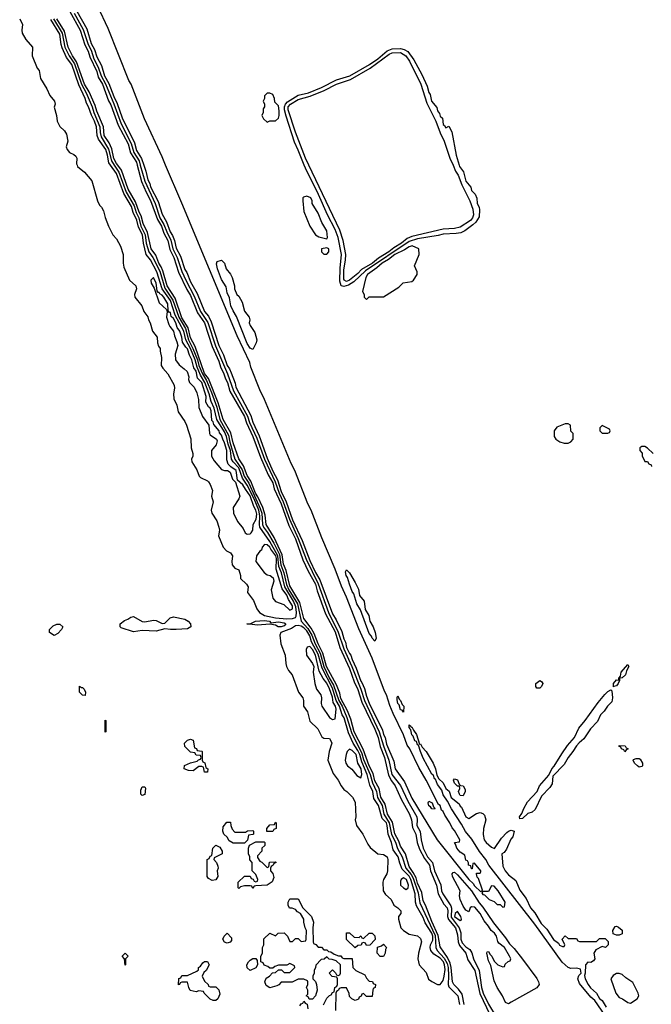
# Model space of a CAD drawing. Header units: inches. Extents: x 2722057 to 2913084, y 892730 to 1030005.
# Tile 98 of 231: x 2773708 to 2778156, y 1014091 to 1021024. Entities that reach past the tile are written whole.
import ezdxf

# ---------------------------------------------------------------- set-up
doc = ezdxf.new("R2010")
doc.units = ezdxf.units.IN
doc.header["$MEASUREMENT"] = 0
doc.layers.add('C7071', color=7, linetype='Continuous')
doc.layers.add('C7072', color=7, linetype='Continuous')

msp = doc.modelspace()

# ---------------------------------------------------------------- linework, layer by layer
at = {"layer": 'C7071', "color": 2}
for points, elevation in [([(2774111.4, 1020000), (2774116, 1019990), (2774164.7, 1019950), (2774216, 1019890), (2774256.3, 1019750), (2774270, 1019718), (2774284, 1019704), (2774298, 1019678), (2774310.5, 1019630.5), (2774334, 1019570), (2774364, 1019510), (2774390, 1019480.7), (2774418.4, 1019430), (2774436.3, 1019370), (2774436.3, 1019310), (2774441.6, 1019281.6), (2774482, 1019190), (2774526, 1019150), (2774530.7, 1019130), (2774516.3, 1019090), (2774518, 1019070), (2774566.8, 1019010), (2774581, 1018970), (2774610, 1018932), (2774614.8, 1018910), (2774626.8, 1018890), (2774642.8, 1018830), (2774674.8, 1018790), (2774677.3, 1018750), (2774684.9, 1018724.9), (2774696, 1018710), (2774696, 1018690), (2774706.8, 1018646.8), (2774704, 1018590), (2774714.8, 1018570), (2774750, 1018531), (2774794.8, 1018450), (2774797.3, 1018430), (2774790.7, 1018390), (2774794.4, 1018354.4), (2774814.8, 1018310), (2774823.5, 1018263.5), (2774870, 1018196), (2774883, 1018170), (2774912.8, 1018072.8), (2774916.3, 1018010), (2774926.8, 1017970), (2774926, 1017950), (2774918.8, 1017930), (2774920.7, 1017910), (2774955.8, 1017855.8), (2774970.6, 1017810.6), (2774980.5, 1017800.5), (2775030, 1017778), (2775038, 1017770), (2775050, 1017752), (2775064.7, 1017710), (2775058, 1017670), (2775070.8, 1017630), (2775056, 1017570), (2775061, 1017550), (2775095.2, 1017495.2), (2775110.8, 1017450), (2775114.8, 1017430), (2775106.8, 1017390), (2775140.7, 1017310), (2775164.7, 1017284.7), (2775191.3, 1017270), (2775206, 1017250), (2775201.6, 1017210), (2775204.9, 1017184.9), (2775223, 1017163), (2775251.3, 1017150), (2775262, 1017110), (2775262, 1017090), (2775306, 1017050), (2775316, 1017030), (2775311.3, 1016990), (2775355.3, 1016935.3), (2775376.8, 1016876.8), (2775396, 1016850), (2775431, 1016830), (2775510, 1016812.4), (2775590, 1016806.1), (2775630, 1016807.6), (2775650, 1016813.7), (2775655.8, 1016824.1), (2775658.2, 1016850), (2775653.5, 1016890), (2775637, 1016930), (2775576.2, 1017030), (2775551.6, 1017130), (2775533.7, 1017173.7), (2775526, 1017250), (2775470, 1017349.8), (2775399.9, 1017450), (2775395.8, 1017470), (2775398.9, 1017530), (2775390.8, 1017570.8), (2775358.1, 1017650), (2775310, 1017745.8), (2775276.5, 1017796.5), (2775250, 1017869), (2775210.6, 1017910), (2775198.9, 1017930), (2775191.6, 1017990), (2775175.9, 1018035.9), (2775164.4, 1018090), (2775150, 1018121.6), (2775095.8, 1018210), (2775078.3, 1018290), (2775056.7, 1018336.7), (2775043.2, 1018390), (2775012.6, 1018470), (2774981, 1018521.1), (2774957.2, 1018577.2), (2774942.4, 1018630), (2774911.5, 1018710), (2774877.9, 1018770), (2774864.3, 1018830), (2774803.8, 1018943.8), (2774770, 1019046.4), (2774711.4, 1019130), (2774673.3, 1019250), (2774630, 1019333.1), (2774599.4, 1019370), (2774579.6, 1019450), (2774573, 1019510), (2774543.7, 1019563.7), (2774533, 1019613), (2774506.2, 1019666.2), (2774496.1, 1019710), (2774441, 1019801), (2774390, 1019940.4), (2774347.5, 1020000)], 18), ([(2774373.6, 1020000), (2774406.7, 1019950), (2774458.4, 1019810), (2774513.6, 1019713.6), (2774527.1, 1019667.1), (2774545.7, 1019630), (2774561.5, 1019570), (2774590.3, 1019510.3), (2774599.5, 1019450), (2774616.9, 1019390), (2774645, 1019350), (2774694, 1019254), (2774730, 1019134.2), (2774787.1, 1019050), (2774827.8, 1018930), (2774874.3, 1018850), (2774895.7, 1018770), (2774927.5, 1018710), (2774958.9, 1018630), (2774968.6, 1018588.6), (2774994.1, 1018530), (2775022.7, 1018482.7), (2775058.2, 1018398.2), (2775095.3, 1018295.3), (2775117.1, 1018210), (2775179, 1018099), (2775188.3, 1018050), (2775223.4, 1017930), (2775275.5, 1017855.5), (2775289.4, 1017810), (2775320.5, 1017760.5), (2775402.4, 1017582.4), (2775412.7, 1017550), (2775418.3, 1017470), (2775425.6, 1017450), (2775453.2, 1017413.2), (2775497.6, 1017337.6), (2775537.4, 1017257.4), (2775546.6, 1017186.6), (2775568.3, 1017130), (2775587.2, 1017047.2), (2775604.3, 1017010), (2775663.5, 1016910), (2775689, 1016790), (2775738.1, 1016738.1), (2775765.7, 1016690), (2775789.5, 1016630), (2775823.3, 1016563.3), (2775849.9, 1016469.9), (2775888.1, 1016390), (2775918.5, 1016338.5), (2775955.1, 1016230), (2775978.7, 1016190), (2776011.4, 1016111.4), (2776044.4, 1016004.4), (2776117.6, 1015857.6), (2776130, 1015816), (2776175.7, 1015710), (2776191.6, 1015650), (2776221.6, 1015590), (2776226.9, 1015546.9), (2776259.9, 1015490), (2776271.1, 1015430), (2776310.4, 1015370), (2776326.9, 1015286.9), (2776353.4, 1015233.4), (2776367.6, 1015187.6), (2776402.4, 1015130), (2776426.7, 1015050), (2776463.9, 1015003.9), (2776478.3, 1014978.3), (2776514.9, 1014874.9), (2776525.8, 1014805.8), (2776634.5, 1014574.5), (2776638.3, 1014490), (2776648, 1014470), (2776696.5, 1014416.5), (2776718.3, 1014378.3), (2776725.9, 1014350), (2776728.6, 1014291.4), (2776724.4, 1014230), (2776730, 1014214.5), (2776794.2, 1014150), (2776805.7, 1014090)], 14), ([(2776837.2, 1014090), (2776823.4, 1014163.4), (2776797.6, 1014197.6), (2776765.1, 1014230), (2776756.1, 1014250), (2776747.2, 1014350), (2776740.2, 1014380.2), (2776719.7, 1014419.7), (2776670, 1014495.1), (2776656, 1014576), (2776610, 1014674), (2776566.3, 1014790), (2776550, 1014819.6), (2776539.2, 1014879.2), (2776510, 1014943.6), (2776500.6, 1014980.6), (2776480, 1015020), (2776450, 1015061.3), (2776423.7, 1015150), (2776390, 1015203.6), (2776379, 1015239), (2776350, 1015292), (2776333, 1015373), (2776297.4, 1015430), (2776281, 1015501), (2776250.9, 1015550), (2776240.2, 1015610), (2776210, 1015665.6), (2776197.4, 1015717.4), (2776170, 1015769.7), (2776126.6, 1015886.6), (2776064.4, 1016010), (2776039.1, 1016099.1), (2776016.6, 1016156.6), (2775970, 1016244.7), (2775961.7, 1016281.7), (2775939.6, 1016339.6), (2775868.1, 1016470), (2775843.5, 1016563.5), (2775809.9, 1016630), (2775781.7, 1016701.7), (2775760.4, 1016740.4), (2775710, 1016806.6), (2775679.5, 1016919.5), (2775610, 1017037.6), (2775585.1, 1017145.1), (2775565.6, 1017190), (2775555.5, 1017255.5), (2775499, 1017379), (2775443.7, 1017470), (2775435.4, 1017535.4), (2775420.9, 1017590), (2775385.6, 1017665.6), (2775369, 1017690), (2775335.7, 1017775.7), (2775310, 1017814.3), (2775283.5, 1017883.5), (2775250, 1017931.8), (2775210, 1018044.2), (2775194.3, 1018114.3), (2775141.4, 1018210), (2775106.2, 1018326.2), (2775037, 1018497), (2775010, 1018532.8), (2774943.6, 1018723.6), (2774910, 1018783), (2774894.3, 1018854.3), (2774850, 1018926), (2774803.7, 1019063.7), (2774747.2, 1019150), (2774716.9, 1019256.9), (2774704.2, 1019284.2), (2774688, 1019310), (2774665.4, 1019365.4), (2774632.8, 1019410), (2774606.8, 1019526.8), (2774576.8, 1019590), (2774563.7, 1019643.7), (2774548.7, 1019670), (2774522.3, 1019742.3), (2774471.8, 1019830), (2774424.5, 1019964.5), (2774398.3, 1020000)], 10), ([(2774535.2, 1020000), (2774564.7, 1019884.7), (2774597.6, 1019810), (2774630, 1019750.3), (2774677.9, 1019617.9), (2774707.5, 1019570), (2774721.8, 1019521.8), (2774750.1, 1019470), (2774765.2, 1019405.2), (2774793.5, 1019350), (2774826.9, 1019246.9), (2774884, 1019124), (2774910, 1019083.1), (2774961.1, 1018961.1), (2775010.1, 1018890), (2775063.8, 1018723.8), (2775110, 1018620.4), (2775121, 1018581), (2775145.8, 1018530), (2775156, 1018496), (2775170.7, 1018470), (2775188.7, 1018408.7), (2775291.2, 1018230), (2775304.7, 1018184.7), (2775350.6, 1018090), (2775403.2, 1017943.2), (2775458.5, 1017818.5), (2775490, 1017762), (2775500.5, 1017720.5), (2775550, 1017614.6), (2775603.7, 1017463.7), (2775650, 1017368.7), (2775702, 1017222), (2775740.3, 1017140.3), (2775791.1, 1017050), (2775803.1, 1017003.1), (2775861.5, 1016841.5), (2775930, 1016712.8), (2775962.5, 1016602.5), (2776030, 1016454.6), (2776062.7, 1016362.7), (2776090, 1016306.7), (2776118, 1016218), (2776210, 1016028.7), (2776231.8, 1015970), (2776246.8, 1015906.8), (2776276.3, 1015830), (2776304.6, 1015704.6), (2776325.4, 1015665.4), (2776352.3, 1015630), (2776395.4, 1015535.4), (2776452.3, 1015430), (2776466.3, 1015390), (2776475.1, 1015335.1), (2776497.8, 1015290), (2776506, 1015230), (2776523.4, 1015183.4), (2776557.5, 1015117.5), (2776593.7, 1015070), (2776601.8, 1015030), (2776642.9, 1014930), (2776655.5, 1014870), (2776695.8, 1014795.8), (2776717.5, 1014770), (2776723.2, 1014750), (2776720.4, 1014710), (2776727.5, 1014687.5), (2776777.2, 1014630), (2776790, 1014581), (2776796, 1014530), (2776804.9, 1014504.9), (2776848.9, 1014450), (2776863.8, 1014403.8), (2776912.6, 1014330), (2776947.4, 1014167.4), (2777041.6, 1013970)], 10), ([(2774556.5, 1020000), (2774588.1, 1019888.1), (2774662, 1019730), (2774695.8, 1019630), (2774723.4, 1019583.4), (2774742.9, 1019530), (2774771.3, 1019471.3), (2774787.4, 1019410), (2774816.4, 1019350), (2774850, 1019251.7), (2774877.2, 1019190), (2774936.8, 1019076.8), (2774981.9, 1018970), (2775031.7, 1018891.7), (2775086.9, 1018726.9), (2775170.5, 1018530.5), (2775214.5, 1018410), (2775312, 1018232), (2775327.1, 1018187.1), (2775376.7, 1018076.7), (2775431.2, 1017930), (2775506.8, 1017770), (2775534.6, 1017690), (2775563.9, 1017630), (2775607.2, 1017507.2), (2775670.1, 1017370.1), (2775724.4, 1017224.4), (2775810.8, 1017050.8), (2775881.7, 1016850), (2775951.7, 1016711.7), (2775990, 1016593.1), (2776045.8, 1016470), (2776110.1, 1016310.1), (2776137.1, 1016230), (2776240.1, 1016010), (2776270.1, 1015910), (2776308.2, 1015810), (2776329.6, 1015709.6), (2776390.7, 1015630.7), (2776441.4, 1015521.4), (2776504.7, 1015410), (2776508.1, 1015390), (2776505.8, 1015350), (2776528.6, 1015308.6), (2776534.2, 1015250), (2776549.5, 1015190), (2776580.6, 1015130), (2776615.2, 1015090), (2776628.3, 1015030), (2776673.3, 1014933.3), (2776679.3, 1014890), (2776687, 1014870), (2776744.3, 1014784.3), (2776748.8, 1014768.8), (2776745.7, 1014705.7), (2776802.6, 1014630), (2776814.4, 1014594.4), (2776814.2, 1014550), (2776823.1, 1014523.1), (2776850, 1014494.8), (2776878, 1014478), (2776892.5, 1014452.5), (2776904.4, 1014410), (2776944, 1014330), (2776961.1, 1014210), (2776972.5, 1014170), (2777010, 1014091.7), (2777063.9, 1014003.9)], 14), ([(2774582.1, 1020000), (2774596.7, 1019956.7), (2774610, 1019896.3), (2774624.3, 1019870), (2774630, 1019847.2), (2774683.1, 1019743.1), (2774710, 1019654.9), (2774742.1, 1019602.1), (2774767.5, 1019530), (2774783.7, 1019503.7), (2774796.9, 1019470), (2774810, 1019414.9), (2774839.8, 1019359.8), (2774870, 1019264.2), (2774884, 1019244), (2774910, 1019178.4), (2774956.8, 1019096.8), (2775008.7, 1018970), (2775036.6, 1018936.6), (2775056.8, 1018896.8), (2775110, 1018730.6), (2775143.4, 1018663.4), (2775168.1, 1018590), (2775185.8, 1018565.8), (2775197.6, 1018537.6), (2775224.7, 1018464.7), (2775230, 1018437.3), (2775336.2, 1018236.2), (2775348.9, 1018190), (2775394.1, 1018094.1), (2775450, 1017937), (2775490, 1017845.7), (2775523.7, 1017783.7), (2775550, 1017703.1), (2775585.1, 1017630), (2775630, 1017503.1), (2775697.8, 1017357.8), (2775750, 1017215.3), (2775790, 1017131.8), (2775820.4, 1017080.4), (2775910, 1016840.3), (2775937.4, 1016797.4), (2775976.2, 1016716.2), (2775990, 1016664.4), (2776001.7, 1016641.7), (2776010, 1016602.4), (2776030, 1016561.7), (2776040.2, 1016550), (2776050, 1016518), (2776078.5, 1016458.5), (2776110, 1016366.7), (2776117.8, 1016357.8), (2776135.1, 1016315.1), (2776150, 1016260.5), (2776170, 1016210.4), (2776262, 1016022), (2776270, 1015990.7), (2776280.7, 1015970), (2776290, 1015923), (2776343.2, 1015803.2), (2776353, 1015750), (2776417.3, 1015657.3), (2776470, 1015543), (2776648.2, 1015250), (2776870, 1014970.8), (2776900.5, 1014940.5), (2776910, 1014924.9), (2776956.4, 1014883.6), (2776966, 1014894), (2776938, 1014978), (2776930, 1014986), (2776926, 1015010), (2776926, 1015014), (2776950, 1015014), (2776956.4, 1015023.6), (2776955.3, 1015030), (2776910, 1015086), (2776898, 1015082), (2776894, 1015046), (2776890, 1015046), (2776886, 1015066), (2776868.7, 1015070), (2776868, 1015088), (2776862, 1015102), (2776850, 1015106), (2776842, 1015142), (2776810, 1015162), (2776785.2, 1015190), (2776778, 1015218), (2776768.9, 1015231.1), (2776806, 1015234), (2776808, 1015250), (2776770, 1015315.3), (2776752.7, 1015332.7), (2776737.2, 1015370), (2776702, 1015422), (2776690, 1015448), (2776679, 1015459), (2776668, 1015490), (2776658, 1015498), (2776570, 1015668.7), (2776518, 1015758), (2776454.5, 1015890), (2776436.2, 1015916.2), (2776410, 1015988.7), (2776338, 1016138), (2776314.7, 1016194.7), (2776291.5, 1016270), (2776276.1, 1016296.1), (2776190, 1016528.7), (2776096.1, 1016736.1), (2776010, 1016959), (2775974.3, 1017034.3), (2775930, 1017154), (2775835.6, 1017375.6), (2775759.5, 1017570), (2775736.3, 1017616.3), (2775644.5, 1017850), (2775619.7, 1017899.7), (2775431.1, 1018350), (2775398.3, 1018418.3), (2775336.6, 1018576.6), (2775329.3, 1018610), (2775239.1, 1018799.1), (2774850, 1019733.2), (2774735.4, 1020000)], 18), ([(2776803.1, 1020000), (2776806.3, 1019990), (2776834, 1019954), (2776850, 1019887.7), (2776885.2, 1019845.2), (2776890, 1019822), (2776914.8, 1019794.8), (2776927.5, 1019767.5), (2776928.9, 1019730), (2776943.8, 1019703.8), (2776946.1, 1019686.1), (2776944.4, 1019635.6), (2776921.3, 1019598.7), (2776900, 1019580), (2776843.2, 1019536.8), (2776815.4, 1019524.6), (2776782.2, 1019517.8), (2776690, 1019514.4), (2776655.9, 1019504.1), (2776510, 1019481.6), (2776450, 1019462.8), (2776143.6, 1019256.4), (2776060.9, 1019179.1), (2776023.9, 1019156.1), (2775990, 1019146.2), (2775970.9, 1019150.9), (2775962.2, 1019182.2), (2775964.3, 1019275.7), (2775974.7, 1019370), (2775950.4, 1019490.4), (2775930, 1019547.8), (2775875.4, 1019650), (2775812.7, 1019792.7), (2775719.9, 1019979.9), (2775711.9, 1020000)], 14), ([(2776759.7, 1020000), (2776778, 1019958), (2776794.7, 1019930), (2776821.1, 1019861.1), (2776877.8, 1019750), (2776899.7, 1019690), (2776903.5, 1019650), (2776896.9, 1019630), (2776882, 1019610), (2776810, 1019562.9), (2776770, 1019553.6), (2776690, 1019549), (2776470, 1019498), (2776436.7, 1019483.3), (2776397.2, 1019450), (2776341.9, 1019418.1), (2776306.7, 1019390), (2776234.9, 1019345.1), (2776192, 1019310), (2776115.4, 1019264.6), (2776090, 1019237.8), (2776030, 1019189.9), (2776010, 1019181.5), (2775993, 1019190), (2775990, 1019197.2), (2775990, 1019262), (2776002.3, 1019330), (2776004.2, 1019370), (2775985.2, 1019470), (2775961.9, 1019541.9), (2775745.2, 1020000)], 10), ([(2778168.7, 1017968.7), (2778130, 1018008), (2778110, 1018018), (2778090, 1018018), (2778074, 1018010), (2778074, 1017990), (2778091.6, 1017971.6), (2778092.7, 1017952.7), (2778110, 1017914), (2778130, 1017914), (2778138, 1017898), (2778154, 1017890), (2778158, 1017878)], 18), ([(2777830, 1014012.7), (2777758, 1014118), (2777730, 1014140.7), (2777650, 1014238), (2777637.6, 1014270), (2777645.8, 1014294.2), (2777662, 1014310), (2777658, 1014338), (2777630, 1014345.2), (2777590, 1014342.4), (2777570.5, 1014349.5), (2777528.2, 1014388.2), (2777335.1, 1014655.1), (2777010.7, 1015070), (2776990, 1015111.3), (2776947.1, 1015167.1), (2776892.9, 1015252.9), (2776848.5, 1015308.5), (2776820.3, 1015360.3), (2776747.8, 1015467.8), (2776720.7, 1015520.7), (2776690, 1015567), (2776679.7, 1015599.7), (2776650, 1015638), (2776636.2, 1015676.2), (2776630, 1015679.3), (2776621, 1015701), (2776610, 1015712.7), (2776550, 1015823.7), (2776529.7, 1015870), (2776516.4, 1015916.4), (2776510, 1015918), (2776501.2, 1015941.2), (2776490, 1015946.6), (2776478.9, 1015978.9), (2776470, 1015989.3), (2776462.7, 1016022.7), (2776455.3, 1016030), (2776456.4, 1016036.4), (2776450, 1016038), (2776450, 1016058), (2776462, 1016050), (2776463.6, 1016043.6), (2776470, 1016044.7), (2776480.4, 1016020.4), (2776502, 1015990), (2776523.6, 1015923.6), (2776530, 1015924.7), (2776541.1, 1015901.1), (2776570.3, 1015870.3), (2776619.3, 1015790), (2776636.4, 1015750), (2776645.5, 1015705.5), (2776659.3, 1015679.3), (2776690.3, 1015650.3), (2776710, 1015611), (2776732.3, 1015592.3), (2776747.3, 1015547.3), (2776802.4, 1015502.4), (2776810, 1015486.8), (2776819.3, 1015479.3), (2776850, 1015411), (2776870, 1015399.1), (2776924.5, 1015435.5), (2776950, 1015440.5), (2776970, 1015434.8), (2776982, 1015422), (2776990.7, 1015390), (2776973, 1015330), (2776972.8, 1015287.2), (2776979.5, 1015250), (2776992.7, 1015230), (2777030, 1015196.4), (2777052.6, 1015187.4), (2777100.1, 1015259.9), (2777138.3, 1015301.7), (2777150, 1015310.6), (2777170, 1015316.3), (2777190.5, 1015310.5), (2777181.6, 1015270), (2777166.3, 1015253.7), (2777137.3, 1015182.7), (2777119.5, 1015160.5), (2777104, 1015150), (2777110, 1015064.7), (2777126.7, 1015030), (2777150, 1015003), (2777202, 1014962), (2777230, 1014894.8), (2777275.6, 1014835.6), (2777304.9, 1014770), (2777335.8, 1014735.8), (2777379.9, 1014659.9), (2777419.1, 1014619.1), (2777467.7, 1014547.7), (2777501.6, 1014521.6), (2777510, 1014507.3), (2777530, 1014498), (2777542, 1014498), (2777548, 1014510), (2777529.2, 1014550.8), (2777550, 1014574), (2777570, 1014554), (2777630, 1014554), (2777638, 1014538), (2777650, 1014534), (2777770, 1014534), (2777790, 1014554), (2777830, 1014554), (2777852.7, 1014532.7), (2777852, 1014510), (2777834, 1014490), (2777810, 1014498), (2777765.4, 1014474.6), (2777752, 1014450), (2777758, 1014410), (2777750, 1014398), (2777730, 1014385.2), (2777710, 1014388), (2777692, 1014370), (2777690.8, 1014310), (2777686, 1014294), (2777690.8, 1014270), (2777710.8, 1014230), (2777728.1, 1014208.1), (2777771, 1014170), (2777790.8, 1014130.8), (2777810, 1014118), (2777838.8, 1014070)], 14), ([(2775847.3, 1014087.3), (2775870, 1014134), (2775890, 1014154), (2775902, 1014158), (2775910, 1014174), (2775922, 1014178), (2775926, 1014210), (2775942, 1014218), (2775946, 1014230), (2775946, 1014270), (2775942, 1014282), (2775907.3, 1014287.3), (2775888, 1014310), (2775910, 1014334), (2775932.7, 1014312.7), (2775938, 1014298), (2775950, 1014294), (2775962, 1014298), (2775966, 1014310), (2775966, 1014370), (2775936.4, 1014396.4), (2775907.3, 1014407.3), (2775888.4, 1014408.4), (2775870, 1014426), (2775851.6, 1014408.4), (2775830, 1014406), (2775792.7, 1014367.3), (2775792, 1014350), (2775782, 1014330), (2775782, 1014310), (2775772, 1014290), (2775772, 1014270), (2775791, 1014251), (2775798, 1014230), (2775802, 1014190), (2775792, 1014150), (2775770, 1014126), (2775747.3, 1014127.3), (2775742, 1014142), (2775726, 1014150), (2775738, 1014162), (2775738, 1014190), (2775728, 1014210), (2775738, 1014230), (2775738, 1014250), (2775735.3, 1014255.3), (2775710, 1014268), (2775670, 1014268), (2775627.3, 1014247.3), (2775550, 1014246), (2775532.7, 1014227.3), (2775519.6, 1014220.4), (2775470, 1014208), (2775444, 1014224), (2775435.3, 1014250), (2775444, 1014276), (2775466, 1014290), (2775487.3, 1014312.7), (2775510, 1014314), (2775530, 1014334), (2775552.7, 1014332.7), (2775570, 1014314), (2775610, 1014314), (2775646, 1014350), (2775642, 1014362), (2775610, 1014378), (2775590, 1014366), (2775530, 1014366), (2775503.6, 1014356.4), (2775490, 1014346), (2775470, 1014346), (2775456.4, 1014356.4), (2775430, 1014366), (2775422, 1014382), (2775406, 1014390), (2775406, 1014430), (2775418, 1014450), (2775418, 1014490), (2775426, 1014510), (2775427.3, 1014552.7), (2775468.4, 1014591.6), (2775510, 1014574), (2775528.4, 1014591.6), (2775570, 1014594), (2775594, 1014570), (2775610, 1014534), (2775630, 1014534), (2775650, 1014554), (2775670, 1014554), (2775690, 1014534), (2775722, 1014538), (2775726, 1014550), (2775728, 1014610), (2775718, 1014630), (2775708, 1014670), (2775708, 1014690), (2775686, 1014730), (2775663.1, 1014743.1), (2775650, 1014758), (2775627.3, 1014767.3), (2775608.7, 1014768.7), (2775598, 1014790), (2775598, 1014810), (2775610, 1014834), (2775670, 1014834), (2775702, 1014770), (2775762, 1014710), (2775778, 1014670), (2775772, 1014630), (2775774, 1014530), (2775778, 1014518), (2775792.7, 1014512.7), (2775810, 1014494), (2775832.7, 1014492.7), (2775850, 1014474), (2775870, 1014474), (2775882, 1014462), (2775899.6, 1014459.6), (2775923.6, 1014443.6), (2775952.7, 1014432.7), (2775970, 1014432), (2775978, 1014418), (2775990, 1014414), (2776050, 1014414), (2776054, 1014350), (2776074, 1014330), (2776138, 1014298), (2776150, 1014274), (2776170, 1014254), (2776192.7, 1014252.7), (2776198, 1014238), (2776214, 1014230), (2776211.6, 1014208.4), (2776198, 1014202), (2776194, 1014190), (2776190, 1014146), (2776150, 1014146), (2776130, 1014166), (2776118, 1014162), (2776112.7, 1014147.3), (2776098, 1014142), (2776092.7, 1014127.3), (2776070, 1014118), (2776046, 1014130), (2776030, 1014146), (2776027.3, 1014167.3), (2776010, 1014206), (2775972.7, 1014207.3), (2775958, 1014202), (2775954, 1014190), (2775938, 1014182), (2775934, 1014170), (2775931.6, 1014048.4)], 14), ([(2775680.4, 1014079.6), (2775690, 1014094), (2775702, 1014098), (2775710, 1014114), (2775718, 1014098), (2775732.7, 1014092.7), (2775738, 1014058)], 14)]:
    msp.add_lwpolyline(points, dxfattribs=dict(at, elevation=elevation))
for points, elevation in [([(2775730, 1019782), (2775706.4, 1019773.6), (2775702, 1019770), (2775702, 1019750), (2775710, 1019674), (2775752, 1019570), (2775792, 1019510), (2775815.3, 1019495.3), (2775870, 1019482), (2775875.3, 1019490), (2775870, 1019538), (2775836.5, 1019596.5), (2775810, 1019662), (2775768, 1019730), (2775768, 1019750), (2775758, 1019770)], 18), ([(2775870, 1019418), (2775834, 1019410), (2775834, 1019390), (2775850, 1019374), (2775870, 1019374), (2775886, 1019390), (2775886, 1019410)], 18), ([(2776471.8, 1019431.8), (2776450, 1019424.5), (2776416.7, 1019403.3), (2776350, 1019371.9), (2776304.9, 1019335.1), (2776260.3, 1019310), (2776223.1, 1019276.9), (2776157.3, 1019230), (2776144.4, 1019210), (2776122, 1019110), (2776134, 1019090), (2776134, 1019070), (2776150, 1019054), (2776168, 1019072), (2776270, 1019072), (2776378.6, 1019141.4), (2776409.1, 1019170.9), (2776470, 1019181), (2776482, 1019190), (2776508, 1019230), (2776508, 1019250), (2776488, 1019290), (2776522, 1019370), (2776518, 1019410)], 18), ([(2775350, 1018702), (2775330, 1018712), (2775310, 1018744.5), (2775235.2, 1018935.2), (2775210, 1018974), (2775193.7, 1019010), (2775186.2, 1019066.2), (2775170, 1019102), (2775162.7, 1019142.7), (2775130, 1019194), (2775100.7, 1019270), (2775094, 1019306), (2775098, 1019322), (2775130, 1019330.8), (2775150.8, 1019310), (2775161, 1019270), (2775192.8, 1019232.8), (2775204, 1019210), (2775221, 1019150), (2775221, 1019130), (2775238, 1019090), (2775250, 1019078), (2775275.2, 1019035.2), (2775290, 1018972), (2775324, 1018930), (2775327.7, 1018910), (2775324.9, 1018890), (2775330, 1018872), (2775362.8, 1018822.8), (2775377.1, 1018770), (2775373.4, 1018750)], 14), ([(2774650, 1019209), (2774631, 1019190), (2774634, 1019170), (2774654.8, 1019134.8), (2774690, 1019031.3), (2774742.8, 1018982.8), (2774746.8, 1018970), (2774742.8, 1018930), (2774758.8, 1018878.8), (2774764.4, 1018864.4), (2774791, 1018830), (2774798, 1018798), (2774815.3, 1018755.3), (2774821, 1018730), (2774803.8, 1018670), (2774804.4, 1018630), (2774830, 1018594), (2774866.9, 1018566.9), (2774886.2, 1018546.2), (2774898.8, 1018510), (2774896, 1018490), (2774902.8, 1018470), (2774937.5, 1018437.5), (2774955.9, 1018395.9), (2774966.8, 1018350), (2774970, 1018294), (2774994.8, 1018230), (2775038.8, 1018170), (2775044, 1018110), (2775050, 1018101), (2775094, 1018070), (2775098, 1018058), (2775091, 1018030), (2775059.1, 1017990), (2775059.5, 1017950), (2775076.9, 1017916.9), (2775130, 1017858), (2775150, 1017851), (2775170.8, 1017850.8), (2775190, 1017838), (2775205.5, 1017790), (2775228.1, 1017768.1), (2775258, 1017670), (2775250.4, 1017649.6), (2775210.7, 1017590), (2775213.4, 1017550), (2775242, 1017490), (2775282, 1017442), (2775296, 1017410), (2775310, 1017400.7), (2775330, 1017404.9), (2775339, 1017410), (2775349.2, 1017430), (2775351.8, 1017470), (2775373.1, 1017506.9), (2775376.9, 1017543.1), (2775370.9, 1017570), (2775355.8, 1017595.8), (2775330, 1017672.7), (2775297.6, 1017717.6), (2775280.4, 1017750), (2775242, 1017782), (2775232.7, 1017850), (2775194.9, 1017874.9), (2775175.4, 1017895.4), (2775165.4, 1017925.4), (2775166.9, 1017990), (2775150, 1018045.2), (2775137.6, 1018070), (2775130, 1018099.3), (2775115.3, 1018115.3), (2775113.7, 1018130), (2775074.9, 1018174.9), (2775070, 1018192.7), (2775062, 1018202), (2775056.4, 1018270), (2775050, 1018289.3), (2775038.3, 1018298.3), (2775019.5, 1018330), (2775021.1, 1018370), (2774991.6, 1018470), (2774961.1, 1018501.1), (2774951.4, 1018550), (2774933, 1018573), (2774919.8, 1018630), (2774903.1, 1018663.1), (2774890, 1018706), (2774877.7, 1018717.7), (2774854.4, 1018754.4), (2774849.3, 1018790), (2774835.8, 1018830), (2774817.1, 1018857.1), (2774808.2, 1018890), (2774790, 1018921.3), (2774775.5, 1018935.5), (2774770, 1018962), (2774763.1, 1018963.1), (2774754, 1018974), (2774750, 1019024), (2774723.6, 1019070), (2774710, 1019085.1), (2774693.7, 1019093.7), (2774690, 1019104), (2774684, 1019104), (2774675.5, 1019115.5), (2774670, 1019168)], 22), ([(2777570, 1018178), (2777550, 1018178), (2777490, 1018155.3), (2777471.1, 1018128.9), (2777471.3, 1018090), (2777484.7, 1018070), (2777510.7, 1018050.7), (2777542, 1018042), (2777570, 1018042), (2777588.7, 1018051.3), (2777606, 1018070), (2777606, 1018110), (2777590, 1018126), (2777586, 1018170)], 18), ([(2777810, 1018166), (2777794, 1018150), (2777794, 1018130), (2777810, 1018114), (2777850, 1018114), (2777862, 1018118), (2777866, 1018130), (2777862, 1018142)], 18), ([(2775430.9, 1017329.1), (2775416, 1017310), (2775410.5, 1017289.5), (2775398.8, 1017281.2), (2775376, 1017250), (2775370.8, 1017210), (2775430.6, 1017130.6), (2775450, 1017116), (2775471.3, 1017110), (2775493, 1017093), (2775497.1, 1017070), (2775479.1, 1017010), (2775490.8, 1016950), (2775510, 1016927.3), (2775567.1, 1016907.1), (2775610, 1016866.4), (2775630, 1016876), (2775630, 1016898), (2775601.3, 1016941.3), (2775590, 1016972.7), (2775556.3, 1017016.3), (2775514.5, 1017154.5), (2775516.1, 1017230), (2775511.7, 1017250), (2775476, 1017296), (2775470, 1017310.9), (2775450, 1017325.6)], 22), ([(2776210, 1016648.7), (2776190, 1016669), (2776184.4, 1016684.4), (2776170, 1016702.7), (2776108.2, 1016868.2), (2776082, 1016910), (2776061.6, 1016981.6), (2776050, 1016997.2), (2776030, 1017048.7), (2776017.5, 1017097.5), (2776007.6, 1017110), (2776003.2, 1017136.8), (2776008.9, 1017151.1), (2776031, 1017130), (2776070, 1017062), (2776093.7, 1017013.7), (2776101, 1016970), (2776134.8, 1016930), (2776141, 1016870), (2776166, 1016830), (2776174.8, 1016790), (2776197.3, 1016750), (2776210.8, 1016710), (2776218.8, 1016670)], 14), ([(2774590, 1016784.9), (2774650, 1016797.1), (2774670, 1016793), (2774710, 1016773.4), (2774730, 1016774), (2774767.7, 1016812.3), (2774790, 1016819.1), (2774870, 1016802.4), (2774894, 1016790), (2774910.7, 1016770), (2774914, 1016750), (2774890, 1016734.5), (2774810, 1016729.4), (2774770, 1016729.2), (2774730, 1016735.3), (2774670, 1016718.4), (2774570, 1016722.9), (2774510, 1016713.3), (2774422.7, 1016742.7), (2774415.3, 1016750), (2774415.3, 1016770), (2774446.3, 1016793.7), (2774470, 1016802.8), (2774490, 1016818), (2774510, 1016821), (2774570, 1016786.4)], 14), ([(2773950, 1016688.7), (2773918, 1016710), (2773918, 1016730), (2773944.1, 1016755.9), (2773970, 1016767.3), (2773990, 1016766.8), (2774010.7, 1016750), (2774002.8, 1016730), (2773977.5, 1016702.5)], 14), ([(2775476.9, 1016776.9), (2775530, 1016783.1), (2775570, 1016776.5), (2775581.6, 1016770), (2775570, 1016755.1), (2775550, 1016749.9), (2775529.2, 1016749.2), (2775510, 1016760.7), (2775470, 1016768), (2775381.6, 1016761.6), (2775308, 1016770), (2775330, 1016770.8), (2775368.7, 1016790), (2775430, 1016794.2), (2775466, 1016790)], 14), ([(2775670, 1016758.9), (2775650, 1016755.6), (2775622.3, 1016737.7), (2775547.3, 1016710), (2775539.1, 1016690), (2775546.8, 1016630), (2775577.3, 1016550), (2775582, 1016490), (2775587.7, 1016470), (2775602, 1016442), (2775626.8, 1016410), (2775670.7, 1016290), (2775700.7, 1016250), (2775707.3, 1016230), (2775706, 1016190), (2775734.8, 1016150), (2775750, 1016084.7), (2775806.8, 1016030), (2775835.3, 1015975.3), (2775850, 1015964.7), (2775890, 1015962), (2775902, 1015942), (2775906, 1015930), (2775886.8, 1015870), (2775878.8, 1015810), (2775916.4, 1015716.4), (2775950.8, 1015670), (2775971, 1015630), (2775990, 1015604.7), (2776011.3, 1015590), (2776052, 1015550), (2776070, 1015514), (2776074, 1015410), (2776070.7, 1015390), (2776078.8, 1015350), (2776124, 1015290), (2776159.1, 1015219.1), (2776176.3, 1015196.3), (2776230, 1015151), (2776270, 1015146), (2776294.8, 1015130), (2776300.7, 1015110), (2776298.8, 1015030), (2776294, 1015010), (2776270.7, 1014969.3), (2776266, 1014950), (2776267.3, 1014890), (2776283.8, 1014863.8), (2776324.7, 1014830), (2776342, 1014790), (2776372, 1014770), (2776391.3, 1014750), (2776391, 1014730), (2776376, 1014710), (2776376, 1014690), (2776391, 1014630), (2776411, 1014610), (2776450, 1014584), (2776510, 1014574), (2776530, 1014554.8), (2776537.3, 1014530), (2776516, 1014450), (2776511, 1014410), (2776521, 1014370), (2776570, 1014314), (2776587.9, 1014267.9), (2776610.7, 1014250.7), (2776650, 1014231), (2776670, 1014231), (2776690, 1014258.8), (2776698.2, 1014290), (2776703.6, 1014336.4), (2776699.2, 1014370), (2776691.6, 1014390), (2776670, 1014416.8), (2776624.5, 1014444.5), (2776603.6, 1014470), (2776598, 1014490), (2776601.1, 1014510), (2776616.6, 1014543.4), (2776617.3, 1014570), (2776610, 1014591.7), (2776564.4, 1014664.4), (2776550, 1014701.1), (2776503.3, 1014783.3), (2776496.2, 1014810), (2776492.9, 1014870), (2776461.8, 1014970), (2776450, 1014992.7), (2776402.5, 1015042.5), (2776384.5, 1015084.5), (2776372.4, 1015130), (2776338, 1015178), (2776326.4, 1015230), (2776302.4, 1015290), (2776296.6, 1015350), (2776290, 1015368.3), (2776259.8, 1015399.8), (2776234.1, 1015490), (2776201, 1015541.1), (2776194.6, 1015590), (2776173.4, 1015633.4), (2776154.2, 1015710), (2776117.4, 1015797.4), (2776102.6, 1015850), (2776090, 1015877.8), (2776056.3, 1015930), (2776022.6, 1016002.6), (2775992.2, 1016107.8), (2775979.9, 1016130), (2775958.9, 1016190), (2775936.7, 1016230), (2775910, 1016317.6), (2775837.5, 1016457.5), (2775810, 1016555.5), (2775763.6, 1016643.6), (2775750, 1016685.7), (2775730, 1016720.7), (2775710, 1016741), (2775690, 1016753.3)], 18), ([(2775750, 1016611.5), (2775733, 1016607), (2775724.4, 1016590), (2775728, 1016550), (2775770.4, 1016490.4), (2775779.1, 1016470), (2775773.4, 1016430), (2775786, 1016350), (2775798, 1016310), (2775827.7, 1016270), (2775833, 1016250), (2775830.6, 1016210), (2775836.3, 1016190), (2775890, 1016110.8), (2775910, 1016096), (2775930, 1016102), (2775936.4, 1016170), (2775931.5, 1016190), (2775916.4, 1016216.4), (2775910, 1016252.7), (2775890, 1016311.6), (2775870, 1016353.1), (2775845.9, 1016385.9), (2775817.8, 1016437.8), (2775790, 1016549.3), (2775770.5, 1016590)], 22), ([(2777890, 1016326), (2777889.3, 1016350), (2777910, 1016374.8), (2777927.3, 1016372.7), (2777927.3, 1016387.3), (2777938, 1016402), (2777943.7, 1016430), (2777990, 1016484.7), (2777998.8, 1016470), (2777981.1, 1016438.9), (2777973.4, 1016410), (2777950, 1016389.2), (2777931.6, 1016388.4), (2777931.6, 1016371.6), (2777922.8, 1016350), (2777910, 1016334), (2777890.9, 1016329.1)], 14), ([(2774142, 1016322), (2774150, 1016322), (2774162, 1016310), (2774171.3, 1016290), (2774170, 1016266), (2774150, 1016268), (2774129.2, 1016289.2), (2774128.7, 1016331.3)], 14), ([(2777350, 1016318), (2777342, 1016330), (2777342, 1016350), (2777370, 1016371.3), (2777383.6, 1016363.6), (2777391.3, 1016350), (2777382, 1016330), (2777370, 1016318)], 14), ([(2776410, 1016148), (2776402, 1016162), (2776390, 1016165.2), (2776379.6, 1016199.6), (2776370, 1016209.2), (2776365.4, 1016234.6), (2776365.6, 1016254.4), (2776370, 1016262), (2776379.8, 1016239.8), (2776390.3, 1016230.3), (2776401.6, 1016201.6), (2776412.7, 1016190)], 14), ([(2777230, 1015398), (2777226.6, 1015410), (2777244.5, 1015435.5), (2777257.6, 1015470), (2777284.1, 1015515.9), (2777351.4, 1015588.6), (2777369.7, 1015630.3), (2777434.8, 1015705.2), (2777455.1, 1015750), (2777471.5, 1015768.5), (2777525.1, 1015854.9), (2777566.6, 1015913.4), (2777615.1, 1015970), (2777645.6, 1016034.4), (2777691.2, 1016088.8), (2777782.7, 1016217.3), (2777828, 1016272), (2777850, 1016294), (2777870, 1016304.7), (2777877.3, 1016297.3), (2777883.8, 1016250), (2777878, 1016222), (2777848.6, 1016191.4), (2777824.9, 1016155.1), (2777797.3, 1016130), (2777776.8, 1016083.2), (2777728.8, 1016031.2), (2777680.5, 1015959.5), (2777647.1, 1015932.9), (2777628.5, 1015911.5), (2777603, 1015870), (2777570.5, 1015830), (2777541.3, 1015778.7), (2777462, 1015698), (2777457.6, 1015642.4), (2777442, 1015618), (2777382.3, 1015557.7), (2777338.3, 1015461.7), (2777315.8, 1015444.2), (2777285.8, 1015434.1), (2777250, 1015399)], 14), ([(2774310, 1016008), (2774310, 1016092), (2774314, 1016090), (2774314, 1016010)], 14), ([(2775010, 1015726), (2775002, 1015762), (2774990, 1015766), (2774970, 1015766), (2774930, 1015735.3), (2774896.4, 1015736.4), (2774866, 1015750), (2774868.4, 1015771.6), (2774910, 1015792), (2774958, 1015802), (2774967.3, 1015812.7), (2774982, 1015818), (2774986, 1015830), (2774982, 1015842), (2774950, 1015846), (2774942, 1015862), (2774910, 1015866), (2774870, 1015906), (2774868, 1015930), (2774888.7, 1015951.3), (2774910, 1015958), (2774930, 1015952), (2774938, 1015898), (2774952, 1015892), (2774958, 1015878), (2774990, 1015874), (2774994, 1015870), (2774994, 1015810), (2774998, 1015798), (2775011.6, 1015791.6), (2775018, 1015758), (2775032, 1015750), (2775030, 1015726)], 14), ([(2777970, 1015868), (2777962, 1015882), (2777946, 1015890), (2777942, 1015902), (2777930, 1015906), (2777930, 1015914), (2777971.6, 1015911.6), (2777978, 1015898), (2777994, 1015890), (2777978, 1015882)], 14), ([(2776030, 1015886.6), (2776013.4, 1015870), (2776006, 1015850), (2776000.5, 1015810), (2776004, 1015790), (2776016, 1015770), (2776045.8, 1015745.8), (2776082, 1015702), (2776110, 1015686.8), (2776118, 1015710), (2776111.9, 1015748.1), (2776088.2, 1015788.2), (2776077.2, 1015850), (2776050, 1015878.7)], 22), ([(2778070, 1015762), (2778058, 1015770), (2778038, 1015790), (2778028, 1015810), (2778030, 1015814), (2778050, 1015822), (2778070, 1015822), (2778076.9, 1015816.9), (2778094, 1015790), (2778094, 1015770), (2778090, 1015766)], 14), ([(2776830, 1015558), (2776810, 1015562), (2776805.2, 1015570), (2776797.2, 1015590), (2776808, 1015610), (2776806, 1015626), (2776790, 1015628), (2776770, 1015648), (2776764, 1015670), (2776770, 1015678), (2776790.5, 1015670.5), (2776802, 1015642), (2776811.3, 1015631.3), (2776832, 1015630), (2776844.7, 1015604.7), (2776846, 1015590)], 14), ([(2774570, 1015562), (2774562, 1015570), (2774560.2, 1015599.8), (2774570, 1015622), (2774590, 1015622), (2774594, 1015614), (2774590, 1015568.7)], 14), ([(2776630, 1015466), (2776610, 1015468), (2776602, 1015482), (2776590, 1015488.7), (2776584, 1015510), (2776590, 1015522), (2776612, 1015510), (2776622, 1015482), (2776631.6, 1015471.6)], 18), ([(2775298, 1015302), (2775312.7, 1015312.7), (2775350, 1015314), (2775354, 1015310), (2775354, 1015290), (2775350, 1015286), (2775318, 1015282), (2775312.7, 1015247.3), (2775290, 1015226), (2775210, 1015226), (2775183.1, 1015243.1), (2775168.4, 1015268.4), (2775146, 1015290), (2775138, 1015310), (2775140.4, 1015339.6), (2775167.3, 1015372.7), (2775192.7, 1015372.7), (2775194, 1015350), (2775203.6, 1015323.6), (2775223.6, 1015303.6)], 14), ([(2775447.3, 1015307.3), (2775448, 1015330), (2775470, 1015354), (2775502, 1015358), (2775510, 1015374), (2775514, 1015370), (2775514, 1015330), (2775498, 1015322), (2775490, 1015308)], 14), ([(2775063.1, 1014963.1), (2775036.4, 1014976.4), (2775028, 1014990), (2775028.4, 1015111.6), (2775042, 1015118), (2775050, 1015134), (2775062, 1015138), (2775068, 1015190), (2775090, 1015212), (2775116.9, 1015196.9), (2775134, 1015170), (2775134, 1015150), (2775078, 1015122), (2775074, 1015110), (2775094, 1015090), (2775103.6, 1015063.6), (2775104.7, 1015050), (2775098, 1015030), (2775102, 1014990), (2775090, 1014968)], 14), ([(2775450, 1015054), (2775462, 1015058), (2775467.3, 1015092.7), (2775510, 1015094), (2775514, 1015090), (2775498, 1015082), (2775494, 1015070), (2775478, 1015062), (2775474, 1015050), (2775474, 1015030), (2775491.6, 1015011.6), (2775496.9, 1014983.1), (2775486, 1014954), (2775451, 1014929), (2775370, 1014926), (2775358, 1014922), (2775350, 1014906), (2775342, 1014922), (2775330, 1014926), (2775290, 1014926), (2775262, 1014918), (2775250, 1014906), (2775246, 1014910), (2775246, 1014950), (2775290, 1014994), (2775330, 1014994), (2775338, 1014978), (2775352.7, 1014972.7), (2775358, 1014958), (2775370, 1014954), (2775382, 1014958), (2775386, 1014970), (2775370, 1015006), (2775346, 1015030), (2775346, 1015090), (2775328.4, 1015108.4), (2775328, 1015130), (2775318, 1015150), (2775318, 1015190), (2775327.3, 1015212.7), (2775370, 1015234), (2775430, 1015234), (2775434, 1015230), (2775434, 1015210), (2775414, 1015190), (2775414, 1015170), (2775383.6, 1015136.4), (2775383.6, 1015123.6), (2775398, 1015098), (2775412.7, 1015092.7)], 14), ([(2777150, 1014093.2), (2777130, 1014102.7), (2777107.3, 1014150), (2777070, 1014209.2), (2777050, 1014255.3), (2777024.8, 1014364.8), (2777010, 1014398), (2776998, 1014450), (2777000.4, 1014459.6), (2777010, 1014462), (2777021, 1014441), (2777034, 1014430), (2777050, 1014394), (2777074, 1014370), (2777110, 1014354), (2777122, 1014358), (2777127.3, 1014372.7), (2777147.3, 1014392.7), (2777162, 1014398), (2777166, 1014410), (2777158, 1014430), (2777122, 1014490), (2777082, 1014522), (2777074, 1014534), (2777065.2, 1014570), (2777051.7, 1014591.7), (2777028.7, 1014610), (2777010, 1014642), (2776978.9, 1014678.9), (2776951.4, 1014731.4), (2776914.3, 1014774.3), (2776890, 1014778), (2776880.7, 1014770), (2776870, 1014742), (2776850, 1014753.2), (2776830, 1014781.6), (2776808.7, 1014830), (2776805.6, 1014854.4), (2776809.7, 1014890), (2776756.3, 1014990), (2776752.7, 1015010), (2776761, 1015019), (2776770, 1015020.4), (2776790, 1015003.7), (2776890.6, 1014890.6), (2776944.7, 1014804.7), (2776970, 1014775.8), (2777045.7, 1014665.7), (2777130, 1014559.3), (2777156.9, 1014516.9), (2777190, 1014483), (2777250, 1014407.7), (2777350, 1014272.7), (2777362.4, 1014250), (2777365.5, 1014230), (2777350, 1014207), (2777170, 1014106)], 14), ([(2776410, 1014980.9), (2776394.8, 1014970), (2776390, 1014958), (2776390.8, 1014930), (2776410, 1014910.8), (2776430, 1014898.8), (2776444, 1014910), (2776445.1, 1014930), (2776431.8, 1014970)], 22), ([(2777030, 1014926), (2777010, 1014886), (2776970, 1014886), (2776963.6, 1014876.4), (2776970, 1014864.7), (2776982, 1014862), (2777014, 1014830), (2777050, 1014814), (2777070, 1014794), (2777092.7, 1014792.7), (2777110, 1014774), (2777122, 1014778), (2777126, 1014810), (2777077.2, 1014890), (2777050, 1014922)], 18), ([(2776790, 1014745.2), (2776774.8, 1014730), (2776770.7, 1014710), (2776810, 1014680.7), (2776817.5, 1014682.5), (2776819.3, 1014690), (2776814.7, 1014710)], 18), ([(2775170, 1014522), (2775150, 1014528.7), (2775138, 1014550), (2775148, 1014570), (2775170, 1014592), (2775199.6, 1014559.6), (2775199.6, 1014540.4), (2775190, 1014528)], 14), ([(2776098, 1014562), (2776110, 1014572), (2776118, 1014558), (2776130, 1014554), (2776170, 1014592), (2776190, 1014592), (2776210, 1014574), (2776211.6, 1014548.4), (2776172.7, 1014507.3), (2776150, 1014506), (2776142, 1014522), (2776130, 1014526), (2776118, 1014522), (2776112.7, 1014507.3), (2776090, 1014506), (2776070, 1014488), (2776008.4, 1014548.4), (2776010, 1014594), (2776030, 1014594), (2776063.6, 1014563.6)], 14), ([(2777910, 1014578), (2777887.3, 1014587.3), (2777886, 1014610), (2777902, 1014638), (2777910, 1014642), (2777926, 1014634), (2777950, 1014614), (2777950, 1014588), (2777930, 1014578)], 14), ([(2774450, 1014366), (2774446, 1014410), (2774428.7, 1014430), (2774450, 1014452), (2774471.3, 1014430), (2774454, 1014410), (2774454, 1014370)], 14), ([(2776247.3, 1014427.3), (2776226, 1014450), (2776227.3, 1014492.7), (2776256.4, 1014503.6), (2776270, 1014514), (2776292, 1014490), (2776283.6, 1014476.4), (2776282, 1014450), (2776270, 1014428)], 14), ([(2775050, 1014214), (2775090, 1014214), (2775110, 1014194), (2775116.9, 1014163.1), (2775102, 1014130), (2775090, 1014118), (2775070, 1014118), (2775050, 1014128), (2775006, 1014170), (2775002, 1014182), (2774970, 1014186), (2774950, 1014178), (2774909.1, 1014189.1), (2774898, 1014210), (2774890, 1014246), (2774850, 1014246), (2774838, 1014242), (2774834, 1014230), (2774827.3, 1014227.3), (2774828.4, 1014271.6), (2774842, 1014278), (2774850, 1014294), (2774890, 1014294), (2774956.4, 1014323.6), (2774967.3, 1014332.7), (2774968, 1014350), (2774980.4, 1014359.6), (2774996.4, 1014383.6), (2775010, 1014392), (2775030, 1014391.3), (2775042, 1014370), (2775022, 1014330), (2775004.7, 1014315.3), (2774994, 1014290), (2775010, 1014254), (2775034, 1014230), (2775038, 1014218)], 14), ([(2775330, 1014328.7), (2775308.7, 1014348.7), (2775308, 1014370), (2775318, 1014390), (2775330, 1014402), (2775350, 1014414), (2775370, 1014414), (2775379.6, 1014399.6), (2775382, 1014370), (2775371.1, 1014348.9)], 14), ([(2777930, 1014308.7), (2777910, 1014308), (2777887.1, 1014292.9), (2777872, 1014270), (2777907.3, 1014170), (2777930, 1014138.8), (2777952, 1014130), (2777990, 1014104.7), (2778010, 1014098), (2778055.3, 1014130), (2778068.7, 1014150), (2778064, 1014170), (2778025.2, 1014245.2), (2777976.5, 1014276.5), (2777950, 1014302)], 18)]:
    msp.add_lwpolyline(points, close=True, dxfattribs=dict(at, elevation=elevation))
at = {"layer": 'C7072', "color": 2}
for points, elevation in [([(2774735.4, 1020000), (2774710, 1020059), (2774586.6, 1020326.6), (2774491.8, 1020570), (2774476.2, 1020596.2), (2774330, 1020962), (2774258.4, 1021118.4)], 18), ([(2774061.7, 1021081.7), (2774134.2, 1020950), (2774166.3, 1020846.3), (2774190, 1020803.1), (2774201.8, 1020761.8), (2774250, 1020659.5), (2774260.8, 1020620.8), (2774290.1, 1020570), (2774333.9, 1020453.9), (2774350, 1020426), (2774401.8, 1020281.8), (2774471.3, 1020150), (2774487, 1020087), (2774530, 1020020.3), (2774535.2, 1020000)], 10), ([(2774091.3, 1021070), (2774155, 1020955), (2774189, 1020850), (2774210.1, 1020810.1), (2774230.7, 1020750), (2774261.2, 1020690), (2774281.2, 1020630), (2774311.7, 1020571.7), (2774370.9, 1020430.9), (2774423.3, 1020290), (2774493.1, 1020153.1), (2774511.3, 1020090), (2774548, 1020030), (2774556.5, 1020000)], 14), ([(2774110, 1021083.7), (2774179.5, 1020959.5), (2774210, 1020857.6), (2774234.2, 1020814.2), (2774250, 1020762.6), (2774282.9, 1020702.9), (2774306.1, 1020630), (2774336.1, 1020576.1), (2774370, 1020482.6), (2774394.7, 1020434.7), (2774430, 1020332.7), (2774517.2, 1020157.2), (2774530, 1020103.7), (2774566.5, 1020046.5), (2774582.1, 1020000)], 18), ([(2773707.7, 1021030), (2773728, 1020990), (2773722, 1020950), (2773724, 1020930), (2773750, 1020886), (2773799.1, 1020830), (2773796, 1020770), (2773830, 1020682), (2773846, 1020666), (2773854.8, 1020610), (2773898.5, 1020538.5), (2773920.7, 1020490), (2773954, 1020450), (2773957.3, 1020430), (2773950.9, 1020409.1), (2773967.7, 1020350), (2773970.7, 1020310), (2773990, 1020271.3), (2774022.8, 1020242.8), (2774037.3, 1020217.3), (2774046, 1020170), (2774036, 1020130), (2774041, 1020110), (2774058, 1020090), (2774090, 1020076), (2774103.5, 1020063.5), (2774110.8, 1020050), (2774106.8, 1020010), (2774111.4, 1020000)], 18), ([(2774347.5, 1020000), (2774336.1, 1020016.1), (2774326.6, 1020070), (2774314.1, 1020110), (2774263, 1020183), (2774254, 1020210), (2774249.8, 1020270), (2774235.6, 1020310), (2774212.7, 1020352.7), (2774192.7, 1020410), (2774177.5, 1020437.5), (2774169.8, 1020470), (2774124.7, 1020564.7), (2774075.5, 1020710), (2774038.4, 1020758.4), (2774007.4, 1020827.4), (2773999.6, 1020850), (2773990, 1020923.5), (2773925.9, 1021025.9)], 18), ([(2773945.5, 1021030), (2774006.3, 1020930), (2774026.6, 1020830), (2774055.2, 1020770), (2774093, 1020713), (2774142.6, 1020570), (2774175.3, 1020510), (2774218.8, 1020410), (2774229.9, 1020369.9), (2774273.2, 1020270), (2774274.2, 1020230), (2774280.6, 1020200.6), (2774333.4, 1020113.4), (2774353.8, 1020030), (2774373.6, 1020000)], 14), ([(2774398.3, 1020000), (2774390, 1020011.2), (2774370, 1020048), (2774355.7, 1020115.7), (2774336.7, 1020156.7), (2774303.2, 1020210), (2774298.2, 1020270), (2774250, 1020379.5), (2774240, 1020420), (2774196.7, 1020516.6), (2774163.6, 1020570), (2774107.9, 1020727.9), (2774079.4, 1020770), (2774048.2, 1020830), (2774023.4, 1020943.4), (2773968.7, 1021030)], 10), ([(2775711.9, 1020000), (2775670, 1020105.6), (2775642.4, 1020162.4), (2775584.8, 1020344.8), (2775572.2, 1020390), (2775572.2, 1020410), (2775580.6, 1020430), (2775594.8, 1020445.2), (2775667.9, 1020492.1), (2775740.7, 1020510), (2775833.1, 1020546.9), (2775940, 1020600), (2776031.7, 1020628.3), (2776171.1, 1020708.9), (2776229.8, 1020750), (2776294.7, 1020805.3), (2776330, 1020819), (2776390, 1020822), (2776414.8, 1020814.8), (2776440.2, 1020800.2), (2776482.5, 1020742.5), (2776539.2, 1020639.2), (2776576.9, 1020556.9), (2776590, 1020510.8), (2776598.3, 1020498.3), (2776609.1, 1020450), (2776646, 1020406), (2776650, 1020382), (2776664.9, 1020364.9), (2776670, 1020346), (2776686, 1020330), (2776690, 1020286), (2776699.8, 1020279.8), (2776710, 1020262), (2776730, 1020274), (2776750, 1020234), (2776781, 1020070), (2776803.1, 1020000)], 14), ([(2775745.2, 1020000), (2775721.5, 1020050), (2775650, 1020232.3), (2775597.8, 1020390), (2775597.5, 1020410), (2775614, 1020430), (2775670, 1020462.3), (2775754.4, 1020485.6), (2775853, 1020527), (2775938.7, 1020570), (2776037.4, 1020602.6), (2776176.6, 1020683.4), (2776310, 1020782.7), (2776330.2, 1020790.2), (2776390, 1020792.4), (2776426.7, 1020770), (2776452.5, 1020732.5), (2776531.9, 1020570), (2776575.5, 1020435.5), (2776637.5, 1020310), (2776668.5, 1020228.5), (2776697.6, 1020170), (2776737.8, 1020050), (2776759.7, 1020000)], 10)]:
    msp.add_lwpolyline(points, dxfattribs=dict(at, elevation=elevation))
at = {"layer": 'C7072', "color": 2, "elevation": 18}
msp.add_lwpolyline([(2775470, 1020508), (2775450, 1020506), (2775432.7, 1020487.3), (2775431.6, 1020468.4), (2775422, 1020450), (2775432, 1020430), (2775432, 1020410), (2775423.6, 1020396.4), (2775422, 1020370), (2775412, 1020350), (2775425.4, 1020325.4), (2775450, 1020302), (2775468.7, 1020311.3), (2775510, 1020312), (2775530, 1020332), (2775536, 1020350), (2775536.2, 1020383.8), (2775530, 1020418), (2775504, 1020444), (2775502, 1020470), (2775490, 1020498)], close=True, dxfattribs=at)

doc.saveas('drawing.dxf')
